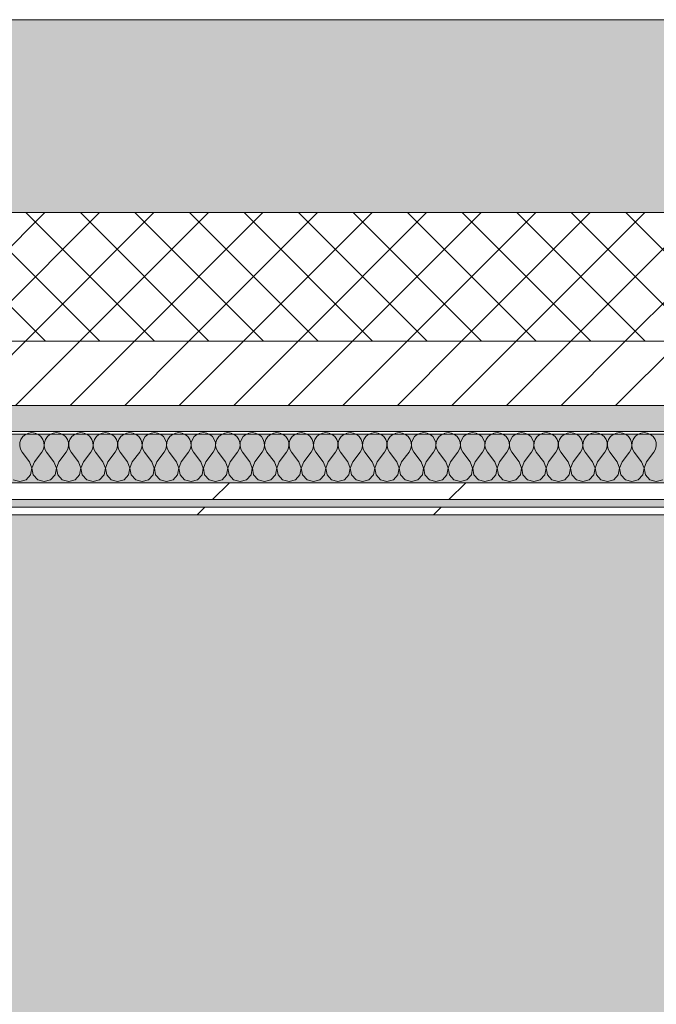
# Model space of a CAD drawing. Header units: millimetres. Extents: x -30280 to 19093, y -19247 to 4746.
# Tile 9 of 198: x -16219 to -15724, y -12784 to -12019. Entities that reach past the tile are written whole.
import ezdxf

# ---------------------------------------------------------------- set-up
doc = ezdxf.new("R2010")
doc.units = ezdxf.units.MM
doc.header["$MEASUREMENT"] = 0
doc.linetypes.add('Wipeout_Contour', pattern=[1000, 0, -1000])
for name, color, linetype in [('12_FAÇ_Façana', 7, 'Continuous'), ('Nuevo_08_E_Envans secs', 7, 'Continuous'), ('Nuevo_14_PAV_Soft Light Grey 0554', 7, 'Continuous')]:
    doc.layers.add(name, color=color, linetype=linetype)
for name, color, linetype, lineweight, true_color in [('12_FAÇ_Façana_Pluma_Nº__102', 7, 'Continuous', 5, 0xcccccc), ('12_FAÇ_Façana_Pluma_Nº__174', 7, 'Continuous', 13, 0xe4ad2c), ('12_FAÇ_Façana_Pluma_Nº__176', 7, 'Continuous', 15, 0x93a0c6), ('Nuevo_08_E_Envans secs_Pluma_Nº__102', 7, 'Continuous', 5, 0xcccccc), ('Nuevo_08_E_Envans secs_Pluma_Nº__171', 171, 'Continuous', 13, 0xaaaaff), ('Nuevo_08_E_Envans secs_Pluma_Nº__177', 7, 'Continuous', 15, 0xf7e046), ('Nuevo_14_PAV_Soft Light Grey 0554_Pluma_Nº__245', 7, 'Continuous', 13, 0xe8e8e8)]:
    doc.layers.add(name, color=color, linetype=linetype, lineweight=lineweight, true_color=true_color)
for name, color, linetype, lineweight in [('12_FAÇ_Façana_Pluma_Nº__2', 8, 'Continuous', 5), ('12_FAÇ_Façana_Pluma_Nº__7', 7, 'Continuous', 5), ('Nuevo_08_E_Envans secs_Pluma_Nº__1', 7, 'Continuous', 5)]:
    doc.layers.add(name, color=color, linetype=linetype, lineweight=lineweight)
pattern_1 = [(45, (0, 0), (-183.8478, 183.8478), [195, -65]), (45, (7e-14, 183.85), (-183.8478, 183.8478), [195, -65])]

# ---------------------------------------------------------------- blocks, each defined once
blk = doc.blocks.new('Forjado_7_1', base_point=(-18763.61, -16961.98))
at = {"layer": 'Nuevo_14_PAV_Soft Light Grey 0554_Pluma_Nº__245', "linetype": 'Continuous', "lineweight": 0, "true_color": 0xe8e8e8}
blk.add_hatch(color=254, dxfattribs=at).paths.add_polyline_path([(-18763.61, -16961.98), (-13077.37, -16961.98), (-13077.37, -12341.1), (-18763.61, -12341.1)])
at = {"layer": 'Nuevo_14_PAV_Soft Light Grey 0554_Pluma_Nº__245', "color": 254, "linetype": 'Continuous', "lineweight": 13, "true_color": 0xe8e8e8, "flags": 128}
blk.add_lwpolyline([(-18763.61, -16961.98), (-13077.37, -16961.98), (-13077.37, -12341.1), (-18763.61, -12341.1)], close=True, dxfattribs=at)
blk = doc.blocks.new('Muro_25_1', base_point=(-14286.11, -12338.98))
at = {"layer": '12_FAÇ_Façana_Pluma_Nº__102', "linetype": 'Continuous', "lineweight": 0, "true_color": 0xe5e5e5}
blk.add_hatch(color=254, dxfattribs=at).paths.add_polyline_path([(-14286.11, -12018.98), (-17641.11, -12018.98), (-17641.11, -12168.98), (-14286.11, -12168.98)])
at = {"layer": '12_FAÇ_Façana_Pluma_Nº__174', "linetype": 'Continuous', "lineweight": 13, "true_color": 0xe4ad2c}
h = blk.add_hatch(dxfattribs=at)
h.set_pattern_fill('SATE_Aislamiento_0001', color=42, style=0, pattern_type=2)
h.set_pattern_definition([(45, (0, 0), (-21.213203, 21.213203), []), (135, (0, 0), (21.213203, 21.213203), [])])
h.paths.add_polyline_path([(-17641.11, -12268.98), (-14286.11, -12268.98), (-14286.11, -12168.98), (-17641.11, -12168.98)])
at = {"layer": '12_FAÇ_Façana_Pluma_Nº__176', "linetype": 'Continuous', "lineweight": 0, "true_color": 0x495063}
blk.add_hatch(color=251, dxfattribs=at).paths.add_polyline_path([(-17641.11, -12338.98), (-14286.11, -12338.98), (-14286.11, -12318.98), (-17641.11, -12318.98)])
at = {"layer": '12_FAÇ_Façana_Pluma_Nº__2', "linetype": 'Continuous', "lineweight": 5}
h = blk.add_hatch(dxfattribs=at)
h.set_pattern_fill('Ceramic_0001', color=8, style=0, pattern_type=2)
h.set_pattern_definition([(45, (0, 0), (-21.213203, 21.213203), [])])
h.paths.add_polyline_path([(-17641.11, -12318.98), (-14286.11, -12318.98), (-14286.11, -12268.98), (-17641.11, -12268.98)])
at = {"layer": '12_FAÇ_Façana_Pluma_Nº__7', "color": 7, "linetype": 'Continuous', "lineweight": 5}
for p, q in [((-17641.11, -12168.98), (-14286.11, -12168.98)), ((-17641.11, -12268.98), (-14286.11, -12268.98)), ((-17641.11, -12318.98), (-14286.11, -12318.98))]:
    blk.add_line(p, q, dxfattribs=at)
at = {"layer": '12_FAÇ_Façana_Pluma_Nº__7', "color": 7, "linetype": 'Continuous', "lineweight": 5, "flags": 128}
for points in [[(-14286.11, -12018.98), (-17641.11, -12018.98)], [(-17641.11, -12338.98), (-14286.11, -12338.98)]]:
    blk.add_lwpolyline(points, dxfattribs=at)
blk = doc.blocks.new('*X421')
at = {"layer": 'Nuevo_08_E_Envans secs_Pluma_Nº__102', "color": 254, "linetype": 'Continuous', "lineweight": 5, "true_color": 0xcccccc}
for p, q in [((-16218.04, -12345.19), (-16218.88, -12347.68)), ((-16216.55, -12343.03), (-16218.04, -12345.19)), ((-16214.53, -12341.35), (-16216.55, -12343.03)), ((-16212.13, -12340.29), (-16214.53, -12341.35)), ((-16209.52, -12339.93), (-16212.13, -12340.29)), ((-16206.92, -12340.29), (-16209.52, -12339.93)), ((-16204.52, -12341.35), (-16206.92, -12340.29)), ((-16202.49, -12343.03), (-16204.52, -12341.35)), ((-16201.01, -12345.19), (-16202.49, -12343.03)), ((-16200.17, -12347.68), (-16201.01, -12345.19)), ((-16198.99, -12345.19), (-16199.83, -12347.68)), ((-16197.51, -12343.03), (-16198.99, -12345.19)), ((-16195.48, -12341.35), (-16197.51, -12343.03)), ((-16193.08, -12340.29), (-16195.48, -12341.35)), ((-16190.48, -12339.93), (-16193.08, -12340.29)), ((-16187.87, -12340.29), (-16190.48, -12339.93)), ((-16185.47, -12341.35), (-16187.87, -12340.29)), ((-16183.45, -12343.03), (-16185.47, -12341.35)), ((-16181.96, -12345.19), (-16183.45, -12343.03)), ((-16181.12, -12347.68), (-16181.96, -12345.19)), ((-16179.95, -12345.19), (-16180.79, -12347.68)), ((-16178.46, -12343.03), (-16179.95, -12345.19)), ((-16176.44, -12341.35), (-16178.46, -12343.03)), ((-16174.03, -12340.29), (-16176.44, -12341.35)), ((-16171.43, -12339.93), (-16174.03, -12340.29)), ((-16168.83, -12340.29), (-16171.43, -12339.93)), ((-16166.42, -12341.35), (-16168.83, -12340.29)), ((-16164.4, -12343.03), (-16166.42, -12341.35)), ((-16162.91, -12345.19), (-16164.4, -12343.03)), ((-16162.07, -12347.68), (-16162.91, -12345.19)), ((-16160.9, -12345.19), (-16161.74, -12347.68)), ((-16159.41, -12343.03), (-16160.9, -12345.19)), ((-16157.39, -12341.35), (-16159.41, -12343.03)), ((-16154.98, -12340.29), (-16157.39, -12341.35)), ((-16152.38, -12339.93), (-16154.98, -12340.29)), ((-16149.78, -12340.29), (-16152.38, -12339.93)), ((-16147.37, -12341.35), (-16149.78, -12340.29)), ((-16145.35, -12343.03), (-16147.37, -12341.35)), ((-16143.86, -12345.19), (-16145.35, -12343.03)), ((-16143.02, -12347.68), (-16143.86, -12345.19)), ((-16141.85, -12345.19), (-16142.69, -12347.68)), ((-16140.36, -12343.03), (-16141.85, -12345.19)), ((-16138.34, -12341.35), (-16140.36, -12343.03)), ((-16135.94, -12340.29), (-16138.34, -12341.35)), ((-16133.33, -12339.93), (-16135.94, -12340.29)), ((-16130.73, -12340.29), (-16133.33, -12339.93)), ((-16128.33, -12341.35), (-16130.73, -12340.29)), ((-16126.3, -12343.03), (-16128.33, -12341.35)), ((-16124.81, -12345.19), (-16126.3, -12343.03)), ((-16123.98, -12347.68), (-16124.81, -12345.19)), ((-16122.8, -12345.19), (-16123.64, -12347.68)), ((-16121.32, -12343.03), (-16122.8, -12345.19)), ((-16119.29, -12341.35), (-16121.32, -12343.03)), ((-16116.89, -12340.29), (-16119.29, -12341.35)), ((-16114.29, -12339.93), (-16116.89, -12340.29)), ((-16111.68, -12340.29), (-16114.29, -12339.93)), ((-16109.28, -12341.35), (-16111.68, -12340.29)), ((-16107.26, -12343.03), (-16109.28, -12341.35)), ((-16105.77, -12345.19), (-16107.26, -12343.03)), ((-16104.93, -12347.68), (-16105.77, -12345.19)), ((-16103.76, -12345.19), (-16104.6, -12347.68)), ((-16102.27, -12343.03), (-16103.76, -12345.19)), ((-16100.25, -12341.35), (-16102.27, -12343.03)), ((-16097.84, -12340.29), (-16100.25, -12341.35)), ((-16095.24, -12339.93), (-16097.84, -12340.29)), ((-16092.64, -12340.29), (-16095.24, -12339.93)), ((-16090.23, -12341.35), (-16092.64, -12340.29)), ((-16088.21, -12343.03), (-16090.23, -12341.35)), ((-16086.72, -12345.19), (-16088.21, -12343.03)), ((-16085.88, -12347.68), (-16086.72, -12345.19)), ((-16084.71, -12345.19), (-16085.55, -12347.68)), ((-16083.22, -12343.03), (-16084.71, -12345.19)), ((-16081.2, -12341.35), (-16083.22, -12343.03)), ((-16078.79, -12340.29), (-16081.2, -12341.35)), ((-16076.19, -12339.93), (-16078.79, -12340.29)), ((-16073.59, -12340.29), (-16076.19, -12339.93)), ((-16071.18, -12341.35), (-16073.59, -12340.29)), ((-16069.16, -12343.03), (-16071.18, -12341.35)), ((-16067.67, -12345.19), (-16069.16, -12343.03)), ((-16066.83, -12347.68), (-16067.67, -12345.19)), ((-16065.66, -12345.19), (-16066.5, -12347.68)), ((-16064.17, -12343.03), (-16065.66, -12345.19)), ((-16062.15, -12341.35), (-16064.17, -12343.03)), ((-16059.75, -12340.29), (-16062.15, -12341.35)), ((-16057.14, -12339.93), (-16059.75, -12340.29)), ((-16054.54, -12340.29), (-16057.14, -12339.93)), ((-16052.14, -12341.35), (-16054.54, -12340.29)), ((-16050.11, -12343.03), (-16052.14, -12341.35)), ((-16048.62, -12345.19), (-16050.11, -12343.03)), ((-16047.78, -12347.68), (-16048.62, -12345.19)), ((-16046.61, -12345.19), (-16047.45, -12347.68)), ((-16045.13, -12343.03), (-16046.61, -12345.19)), ((-16043.1, -12341.35), (-16045.13, -12343.03)), ((-16040.7, -12340.29), (-16043.1, -12341.35)), ((-16038.1, -12339.93), (-16040.7, -12340.29)), ((-16035.49, -12340.29), (-16038.1, -12339.93)), ((-16033.09, -12341.35), (-16035.49, -12340.29)), ((-16031.06, -12343.03), (-16033.09, -12341.35)), ((-16029.58, -12345.19), (-16031.06, -12343.03)), ((-16028.74, -12347.68), (-16029.58, -12345.19)), ((-16027.57, -12345.19), (-16028.41, -12347.68)), ((-16026.08, -12343.03), (-16027.57, -12345.19)), ((-16024.05, -12341.35), (-16026.08, -12343.03)), ((-16021.65, -12340.29), (-16024.05, -12341.35)), ((-16019.05, -12339.93), (-16021.65, -12340.29)), ((-16016.45, -12340.29), (-16019.05, -12339.93)), ((-16014.04, -12341.35), (-16016.45, -12340.29)), ((-16012.02, -12343.03), (-16014.04, -12341.35)), ((-16010.53, -12345.19), (-16012.02, -12343.03)), ((-16009.69, -12347.68), (-16010.53, -12345.19)), ((-16008.52, -12345.19), (-16009.36, -12347.68)), ((-16007.03, -12343.03), (-16008.52, -12345.19)), ((-16005.01, -12341.35), (-16007.03, -12343.03)), ((-16002.6, -12340.29), (-16005.01, -12341.35)), ((-16000, -12339.93), (-16002.6, -12340.29)), ((-15997.4, -12340.29), (-16000, -12339.93)), ((-15994.99, -12341.35), (-15997.4, -12340.29)), ((-15992.97, -12343.03), (-15994.99, -12341.35)), ((-15991.48, -12345.19), (-15992.97, -12343.03)), ((-15990.64, -12347.68), (-15991.48, -12345.19)), ((-15989.47, -12345.19), (-15990.31, -12347.68)), ((-15987.98, -12343.03), (-15989.47, -12345.19)), ((-15985.96, -12341.35), (-15987.98, -12343.03)), ((-15983.55, -12340.29), (-15985.96, -12341.35)), ((-15980.95, -12339.93), (-15983.55, -12340.29)), ((-15978.35, -12340.29), (-15980.95, -12339.93)), ((-15975.95, -12341.35), (-15978.35, -12340.29)), ((-15973.92, -12343.03), (-15975.95, -12341.35)), ((-15972.43, -12345.19), (-15973.92, -12343.03)), ((-15971.59, -12347.68), (-15972.43, -12345.19)), ((-15970.42, -12345.19), (-15971.26, -12347.68)), ((-15968.94, -12343.03), (-15970.42, -12345.19)), ((-15966.91, -12341.35), (-15968.94, -12343.03)), ((-15964.51, -12340.29), (-15966.91, -12341.35)), ((-15961.9, -12339.93), (-15964.51, -12340.29)), ((-15959.3, -12340.29), (-15961.9, -12339.93)), ((-15956.9, -12341.35), (-15959.3, -12340.29)), ((-15954.87, -12343.03), (-15956.9, -12341.35)), ((-15953.39, -12345.19), (-15954.87, -12343.03)), ((-15952.55, -12347.68), (-15953.39, -12345.19)), ((-15951.38, -12345.19), (-15952.22, -12347.68)), ((-15949.89, -12343.03), (-15951.38, -12345.19)), ((-15947.86, -12341.35), (-15949.89, -12343.03)), ((-15945.46, -12340.29), (-15947.86, -12341.35)), ((-15942.86, -12339.93), (-15945.46, -12340.29)), ((-15940.25, -12340.29), (-15942.86, -12339.93)), ((-15937.85, -12341.35), (-15940.25, -12340.29)), ((-15935.83, -12343.03), (-15937.85, -12341.35)), ((-15934.34, -12345.19), (-15935.83, -12343.03)), ((-15933.5, -12347.68), (-15934.34, -12345.19)), ((-15932.33, -12345.19), (-15933.17, -12347.68)), ((-15930.84, -12343.03), (-15932.33, -12345.19)), ((-15928.82, -12341.35), (-15930.84, -12343.03)), ((-15926.41, -12340.29), (-15928.82, -12341.35)), ((-15923.81, -12339.93), (-15926.41, -12340.29)), ((-15921.21, -12340.29), (-15923.81, -12339.93)), ((-15918.8, -12341.35), (-15921.21, -12340.29)), ((-15916.78, -12343.03), (-15918.8, -12341.35)), ((-15915.29, -12345.19), (-15916.78, -12343.03)), ((-15914.45, -12347.68), (-15915.29, -12345.19)), ((-15913.28, -12345.19), (-15914.12, -12347.68)), ((-15911.79, -12343.03), (-15913.28, -12345.19)), ((-15909.77, -12341.35), (-15911.79, -12343.03)), ((-15907.36, -12340.29), (-15909.77, -12341.35)), ((-15904.76, -12339.93), (-15907.36, -12340.29)), ((-15902.16, -12340.29), (-15904.76, -12339.93)), ((-15899.75, -12341.35), (-15902.16, -12340.29)), ((-15897.73, -12343.03), (-15899.75, -12341.35)), ((-15896.24, -12345.19), (-15897.73, -12343.03)), ((-15895.4, -12347.68), (-15896.24, -12345.19)), ((-15894.23, -12345.19), (-15895.07, -12347.68)), ((-15892.74, -12343.03), (-15894.23, -12345.19)), ((-15890.72, -12341.35), (-15892.74, -12343.03)), ((-15888.32, -12340.29), (-15890.72, -12341.35)), ((-15885.71, -12339.93), (-15888.32, -12340.29)), ((-15883.11, -12340.29), (-15885.71, -12339.93)), ((-15880.71, -12341.35), (-15883.11, -12340.29)), ((-15878.68, -12343.03), (-15880.71, -12341.35)), ((-15877.2, -12345.19), (-15878.68, -12343.03)), ((-15876.36, -12347.68), (-15877.2, -12345.19)), ((-15875.19, -12345.19), (-15876.02, -12347.68)), ((-15873.7, -12343.03), (-15875.19, -12345.19)), ((-15871.67, -12341.35), (-15873.7, -12343.03)), ((-15869.27, -12340.29), (-15871.67, -12341.35)), ((-15866.67, -12339.93), (-15869.27, -12340.29)), ((-15864.06, -12340.29), (-15866.67, -12339.93)), ((-15861.66, -12341.35), (-15864.06, -12340.29)), ((-15859.64, -12343.03), (-15861.66, -12341.35)), ((-15858.15, -12345.19), (-15859.64, -12343.03)), ((-15857.31, -12347.68), (-15858.15, -12345.19)), ((-15856.14, -12345.19), (-15856.98, -12347.68)), ((-15854.65, -12343.03), (-15856.14, -12345.19)), ((-15852.63, -12341.35), (-15854.65, -12343.03)), ((-15850.22, -12340.29), (-15852.63, -12341.35)), ((-15847.62, -12339.93), (-15850.22, -12340.29)), ((-15845.02, -12340.29), (-15847.62, -12339.93)), ((-15842.61, -12341.35), (-15845.02, -12340.29)), ((-15840.59, -12343.03), (-15842.61, -12341.35)), ((-15839.1, -12345.19), (-15840.59, -12343.03)), ((-15838.26, -12347.68), (-15839.1, -12345.19)), ((-15837.09, -12345.19), (-15837.93, -12347.68)), ((-15835.6, -12343.03), (-15837.09, -12345.19)), ((-15833.58, -12341.35), (-15835.6, -12343.03)), ((-15831.17, -12340.29), (-15833.58, -12341.35)), ((-15828.57, -12339.93), (-15831.17, -12340.29)), ((-15825.97, -12340.29), (-15828.57, -12339.93)), ((-15823.56, -12341.35), (-15825.97, -12340.29)), ((-15821.54, -12343.03), (-15823.56, -12341.35)), ((-15820.05, -12345.19), (-15821.54, -12343.03)), ((-15819.21, -12347.68), (-15820.05, -12345.19)), ((-15818.04, -12345.19), (-15818.88, -12347.68)), ((-15816.55, -12343.03), (-15818.04, -12345.19)), ((-15814.53, -12341.35), (-15816.55, -12343.03)), ((-15812.13, -12340.29), (-15814.53, -12341.35)), ((-15809.52, -12339.93), (-15812.13, -12340.29)), ((-15806.92, -12340.29), (-15809.52, -12339.93)), ((-15804.52, -12341.35), (-15806.92, -12340.29)), ((-15802.49, -12343.03), (-15804.52, -12341.35)), ((-15801.01, -12345.19), (-15802.49, -12343.03)), ((-15800.17, -12347.68), (-15801.01, -12345.19)), ((-15798.99, -12345.19), (-15799.83, -12347.68)), ((-15797.51, -12343.03), (-15798.99, -12345.19)), ((-15795.48, -12341.35), (-15797.51, -12343.03)), ((-15793.08, -12340.29), (-15795.48, -12341.35)), ((-15790.48, -12339.93), (-15793.08, -12340.29)), ((-15787.87, -12340.29), (-15790.48, -12339.93)), ((-15785.47, -12341.35), (-15787.87, -12340.29)), ((-15783.45, -12343.03), (-15785.47, -12341.35)), ((-15781.96, -12345.19), (-15783.45, -12343.03)), ((-15781.12, -12347.68), (-15781.96, -12345.19)), ((-15779.95, -12345.19), (-15780.79, -12347.68)), ((-15778.46, -12343.03), (-15779.95, -12345.19)), ((-15776.44, -12341.35), (-15778.46, -12343.03)), ((-15774.03, -12340.29), (-15776.44, -12341.35)), ((-15771.43, -12339.93), (-15774.03, -12340.29)), ((-15768.83, -12340.29), (-15771.43, -12339.93)), ((-15766.42, -12341.35), (-15768.83, -12340.29)), ((-15764.4, -12343.03), (-15766.42, -12341.35)), ((-15762.91, -12345.19), (-15764.4, -12343.03)), ((-15762.07, -12347.68), (-15762.91, -12345.19)), ((-15760.9, -12345.19), (-15761.74, -12347.68)), ((-15759.41, -12343.03), (-15760.9, -12345.19)), ((-15757.39, -12341.35), (-15759.41, -12343.03)), ((-15754.98, -12340.29), (-15757.39, -12341.35)), ((-15752.38, -12339.93), (-15754.98, -12340.29)), ((-15749.78, -12340.29), (-15752.38, -12339.93)), ((-15747.37, -12341.35), (-15749.78, -12340.29)), ((-15745.35, -12343.03), (-15747.37, -12341.35)), ((-15743.86, -12345.19), (-15745.35, -12343.03)), ((-15743.02, -12347.68), (-15743.86, -12345.19)), ((-15741.85, -12345.19), (-15742.69, -12347.68)), ((-15740.36, -12343.03), (-15741.85, -12345.19)), ((-15738.34, -12341.35), (-15740.36, -12343.03)), ((-15735.94, -12340.29), (-15738.34, -12341.35)), ((-15733.33, -12339.93), (-15735.94, -12340.29)), ((-15730.73, -12340.29), (-15733.33, -12339.93)), ((-15728.33, -12341.35), (-15730.73, -12340.29)), ((-15726.3, -12343.03), (-15728.33, -12341.35)), ((-15724.81, -12345.19), (-15726.3, -12343.03)), ((-15723.98, -12347.68), (-15724.81, -12345.19)), ((-16218.88, -12347.68), (-16219.01, -12350.31)), ((-16219.01, -12350.31), (-16218.41, -12352.87)), ((-16218.41, -12352.87), (-16217.14, -12355.17)), ((-16201.9, -12355.17), (-16200.63, -12352.87)), ((-16200.63, -12352.87), (-16200.04, -12350.31)), ((-16200.04, -12350.31), (-16200.17, -12347.68)), ((-16199.83, -12347.68), (-16199.96, -12350.31)), ((-16199.96, -12350.31), (-16199.37, -12352.87)), ((-16199.37, -12352.87), (-16198.1, -12355.17)), ((-16182.86, -12355.17), (-16181.59, -12352.87)), ((-16181.59, -12352.87), (-16180.99, -12350.31)), ((-16180.99, -12350.31), (-16181.12, -12347.68)), ((-16180.79, -12347.68), (-16180.91, -12350.31)), ((-16180.91, -12350.31), (-16180.32, -12352.87)), ((-16180.32, -12352.87), (-16179.05, -12355.17)), ((-16163.81, -12355.17), (-16162.54, -12352.87)), ((-16162.54, -12352.87), (-16161.94, -12350.31)), ((-16161.94, -12350.31), (-16162.07, -12347.68)), ((-16161.74, -12347.68), (-16161.87, -12350.31)), ((-16161.87, -12350.31), (-16161.27, -12352.87)), ((-16161.27, -12352.87), (-16160, -12355.17)), ((-16144.76, -12355.17), (-16143.49, -12352.87)), ((-16143.49, -12352.87), (-16142.9, -12350.31)), ((-16142.9, -12350.31), (-16143.02, -12347.68)), ((-16142.69, -12347.68), (-16142.82, -12350.31)), ((-16142.82, -12350.31), (-16142.22, -12352.87)), ((-16142.22, -12352.87), (-16140.95, -12355.17)), ((-16125.71, -12355.17), (-16124.44, -12352.87)), ((-16124.44, -12352.87), (-16123.85, -12350.31)), ((-16123.85, -12350.31), (-16123.98, -12347.68)), ((-16123.64, -12347.68), (-16123.77, -12350.31)), ((-16123.77, -12350.31), (-16123.18, -12352.87)), ((-16123.18, -12352.87), (-16121.9, -12355.17)), ((-16106.67, -12355.17), (-16105.4, -12352.87)), ((-16105.4, -12352.87), (-16104.8, -12350.31)), ((-16104.8, -12350.31), (-16104.93, -12347.68)), ((-16104.6, -12347.68), (-16104.72, -12350.31)), ((-16104.72, -12350.31), (-16104.13, -12352.87)), ((-16104.13, -12352.87), (-16102.86, -12355.17)), ((-16087.62, -12355.17), (-16086.35, -12352.87)), ((-16086.35, -12352.87), (-16085.75, -12350.31)), ((-16085.75, -12350.31), (-16085.88, -12347.68)), ((-16085.55, -12347.68), (-16085.68, -12350.31)), ((-16085.68, -12350.31), (-16085.08, -12352.87)), ((-16085.08, -12352.87), (-16083.81, -12355.17)), ((-16068.57, -12355.17), (-16067.3, -12352.87)), ((-16067.3, -12352.87), (-16066.71, -12350.31)), ((-16066.71, -12350.31), (-16066.83, -12347.68)), ((-16066.5, -12347.68), (-16066.63, -12350.31)), ((-16066.63, -12350.31), (-16066.03, -12352.87)), ((-16066.03, -12352.87), (-16064.76, -12355.17)), ((-16049.52, -12355.17), (-16048.25, -12352.87)), ((-16048.25, -12352.87), (-16047.66, -12350.31)), ((-16047.66, -12350.31), (-16047.78, -12347.68)), ((-16047.45, -12347.68), (-16047.58, -12350.31)), ((-16047.58, -12350.31), (-16046.99, -12352.87)), ((-16046.99, -12352.87), (-16045.71, -12355.17)), ((-16030.48, -12355.17), (-16029.2, -12352.87)), ((-16029.2, -12352.87), (-16028.61, -12350.31)), ((-16028.61, -12350.31), (-16028.74, -12347.68)), ((-16028.41, -12347.68), (-16028.53, -12350.31)), ((-16028.53, -12350.31), (-16027.94, -12352.87)), ((-16027.94, -12352.87), (-16026.67, -12355.17)), ((-16011.43, -12355.17), (-16010.16, -12352.87)), ((-16010.16, -12352.87), (-16009.56, -12350.31)), ((-16009.56, -12350.31), (-16009.69, -12347.68)), ((-16009.36, -12347.68), (-16009.49, -12350.31)), ((-16009.49, -12350.31), (-16008.89, -12352.87)), ((-16008.89, -12352.87), (-16007.62, -12355.17)), ((-15992.38, -12355.17), (-15991.11, -12352.87)), ((-15991.11, -12352.87), (-15990.51, -12350.31)), ((-15990.51, -12350.31), (-15990.64, -12347.68)), ((-15990.31, -12347.68), (-15990.44, -12350.31)), ((-15990.44, -12350.31), (-15989.84, -12352.87)), ((-15989.84, -12352.87), (-15988.57, -12355.17)), ((-15973.33, -12355.17), (-15972.06, -12352.87)), ((-15972.06, -12352.87), (-15971.47, -12350.31)), ((-15971.47, -12350.31), (-15971.59, -12347.68)), ((-15971.26, -12347.68), (-15971.39, -12350.31)), ((-15971.39, -12350.31), (-15970.8, -12352.87)), ((-15970.8, -12352.87), (-15969.52, -12355.17)), ((-15954.29, -12355.17), (-15953.01, -12352.87)), ((-15953.01, -12352.87), (-15952.42, -12350.31)), ((-15952.42, -12350.31), (-15952.55, -12347.68)), ((-15952.22, -12347.68), (-15952.34, -12350.31)), ((-15952.34, -12350.31), (-15951.75, -12352.87)), ((-15951.75, -12352.87), (-15950.48, -12355.17)), ((-15935.24, -12355.17), (-15933.97, -12352.87)), ((-15933.97, -12352.87), (-15933.37, -12350.31)), ((-15933.37, -12350.31), (-15933.5, -12347.68)), ((-15933.17, -12347.68), (-15933.29, -12350.31)), ((-15933.29, -12350.31), (-15932.7, -12352.87)), ((-15932.7, -12352.87), (-15931.43, -12355.17)), ((-15916.19, -12355.17), (-15914.92, -12352.87)), ((-15914.92, -12352.87), (-15914.32, -12350.31)), ((-15914.32, -12350.31), (-15914.45, -12347.68)), ((-15914.12, -12347.68), (-15914.25, -12350.31)), ((-15914.25, -12350.31), (-15913.65, -12352.87)), ((-15913.65, -12352.87), (-15912.38, -12355.17)), ((-15897.14, -12355.17), (-15895.87, -12352.87)), ((-15895.87, -12352.87), (-15895.28, -12350.31)), ((-15895.28, -12350.31), (-15895.4, -12347.68)), ((-15895.07, -12347.68), (-15895.2, -12350.31)), ((-15895.2, -12350.31), (-15894.6, -12352.87)), ((-15894.6, -12352.87), (-15893.33, -12355.17)), ((-15878.1, -12355.17), (-15876.82, -12352.87)), ((-15876.82, -12352.87), (-15876.23, -12350.31)), ((-15876.23, -12350.31), (-15876.36, -12347.68)), ((-15876.02, -12347.68), (-15876.15, -12350.31)), ((-15876.15, -12350.31), (-15875.56, -12352.87)), ((-15875.56, -12352.87), (-15874.29, -12355.17)), ((-15859.05, -12355.17), (-15857.78, -12352.87)), ((-15857.78, -12352.87), (-15857.18, -12350.31)), ((-15857.18, -12350.31), (-15857.31, -12347.68)), ((-15856.98, -12347.68), (-15857.1, -12350.31)), ((-15857.1, -12350.31), (-15856.51, -12352.87)), ((-15856.51, -12352.87), (-15855.24, -12355.17)), ((-15840, -12355.17), (-15838.73, -12352.87)), ((-15838.73, -12352.87), (-15838.13, -12350.31)), ((-15838.13, -12350.31), (-15838.26, -12347.68)), ((-15837.93, -12347.68), (-15838.06, -12350.31)), ((-15838.06, -12350.31), (-15837.46, -12352.87)), ((-15837.46, -12352.87), (-15836.19, -12355.17)), ((-15820.95, -12355.17), (-15819.68, -12352.87)), ((-15819.68, -12352.87), (-15819.09, -12350.31)), ((-15819.09, -12350.31), (-15819.21, -12347.68)), ((-15818.88, -12347.68), (-15819.01, -12350.31)), ((-15819.01, -12350.31), (-15818.41, -12352.87)), ((-15818.41, -12352.87), (-15817.14, -12355.17)), ((-15801.9, -12355.17), (-15800.63, -12352.87)), ((-15800.63, -12352.87), (-15800.04, -12350.31)), ((-15800.04, -12350.31), (-15800.17, -12347.68)), ((-15799.83, -12347.68), (-15799.96, -12350.31)), ((-15799.96, -12350.31), (-15799.37, -12352.87)), ((-15799.37, -12352.87), (-15798.1, -12355.17)), ((-15782.86, -12355.17), (-15781.59, -12352.87)), ((-15781.59, -12352.87), (-15780.99, -12350.31)), ((-15780.99, -12350.31), (-15781.12, -12347.68)), ((-15780.79, -12347.68), (-15780.91, -12350.31)), ((-15780.91, -12350.31), (-15780.32, -12352.87)), ((-15780.32, -12352.87), (-15779.05, -12355.17)), ((-15763.81, -12355.17), (-15762.54, -12352.87)), ((-15762.54, -12352.87), (-15761.94, -12350.31)), ((-15761.94, -12350.31), (-15762.07, -12347.68)), ((-15761.74, -12347.68), (-15761.87, -12350.31)), ((-15761.87, -12350.31), (-15761.27, -12352.87)), ((-15761.27, -12352.87), (-15760, -12355.17)), ((-15744.76, -12355.17), (-15743.49, -12352.87)), ((-15743.49, -12352.87), (-15742.9, -12350.31)), ((-15742.9, -12350.31), (-15743.02, -12347.68)), ((-15742.69, -12347.68), (-15742.82, -12350.31)), ((-15742.82, -12350.31), (-15742.22, -12352.87)), ((-15742.22, -12352.87), (-15740.95, -12355.17)), ((-15725.71, -12355.17), (-15724.44, -12352.87)), ((-15724.44, -12352.87), (-15723.85, -12350.31)), ((-15723.85, -12350.31), (-15723.98, -12347.68)), ((-16211.43, -12362.79), (-16217.14, -12355.17)), ((-16207.62, -12362.79), (-16201.9, -12355.17)), ((-16192.38, -12362.79), (-16198.1, -12355.17)), ((-16188.57, -12362.79), (-16182.86, -12355.17)), ((-16173.33, -12362.79), (-16179.05, -12355.17)), ((-16169.52, -12362.79), (-16163.81, -12355.17)), ((-16154.29, -12362.79), (-16160, -12355.17)), ((-16150.48, -12362.79), (-16144.76, -12355.17)), ((-16135.24, -12362.79), (-16140.95, -12355.17)), ((-16131.43, -12362.79), (-16125.71, -12355.17)), ((-16116.19, -12362.79), (-16121.9, -12355.17)), ((-16112.38, -12362.79), (-16106.67, -12355.17)), ((-16097.14, -12362.79), (-16102.86, -12355.17)), ((-16093.33, -12362.79), (-16087.62, -12355.17)), ((-16078.1, -12362.79), (-16083.81, -12355.17)), ((-16074.29, -12362.79), (-16068.57, -12355.17)), ((-16059.05, -12362.79), (-16064.76, -12355.17)), ((-16055.24, -12362.79), (-16049.52, -12355.17)), ((-16040, -12362.79), (-16045.71, -12355.17)), ((-16036.19, -12362.79), (-16030.48, -12355.17)), ((-16020.95, -12362.79), (-16026.67, -12355.17)), ((-16017.14, -12362.79), (-16011.43, -12355.17)), ((-16001.9, -12362.79), (-16007.62, -12355.17)), ((-15998.1, -12362.79), (-15992.38, -12355.17)), ((-15982.86, -12362.79), (-15988.57, -12355.17)), ((-15979.05, -12362.79), (-15973.33, -12355.17)), ((-15963.81, -12362.79), (-15969.52, -12355.17)), ((-15960, -12362.79), (-15954.29, -12355.17)), ((-15944.76, -12362.79), (-15950.48, -12355.17)), ((-15940.95, -12362.79), (-15935.24, -12355.17)), ((-15925.71, -12362.79), (-15931.43, -12355.17)), ((-15921.9, -12362.79), (-15916.19, -12355.17)), ((-15906.67, -12362.79), (-15912.38, -12355.17)), ((-15902.86, -12362.79), (-15897.14, -12355.17)), ((-15887.62, -12362.79), (-15893.33, -12355.17)), ((-15883.81, -12362.79), (-15878.1, -12355.17)), ((-15868.57, -12362.79), (-15874.29, -12355.17)), ((-15864.76, -12362.79), (-15859.05, -12355.17)), ((-15849.52, -12362.79), (-15855.24, -12355.17)), ((-15845.71, -12362.79), (-15840, -12355.17)), ((-15830.48, -12362.79), (-15836.19, -12355.17)), ((-15826.67, -12362.79), (-15820.95, -12355.17)), ((-15811.43, -12362.79), (-15817.14, -12355.17)), ((-15807.62, -12362.79), (-15801.9, -12355.17)), ((-15792.38, -12362.79), (-15798.1, -12355.17)), ((-15788.57, -12362.79), (-15782.86, -12355.17)), ((-15773.33, -12362.79), (-15779.05, -12355.17)), ((-15769.52, -12362.79), (-15763.81, -12355.17)), ((-15754.29, -12362.79), (-15760, -12355.17)), ((-15750.48, -12362.79), (-15744.76, -12355.17)), ((-15735.24, -12362.79), (-15740.95, -12355.17)), ((-15731.43, -12362.79), (-15725.71, -12355.17)), ((-16209.56, -12367.64), (-16211.43, -12362.79)), ((-16210.53, -12372.76), (-16209.56, -12367.64)), ((-16207.62, -12362.79), (-16209.49, -12367.64)), ((-16209.49, -12367.64), (-16208.52, -12372.76)), ((-16190.51, -12367.64), (-16192.38, -12362.79)), ((-16191.48, -12372.76), (-16190.51, -12367.64)), ((-16188.57, -12362.79), (-16190.44, -12367.64)), ((-16190.44, -12367.64), (-16189.47, -12372.76)), ((-16171.47, -12367.64), (-16173.33, -12362.79)), ((-16172.43, -12372.76), (-16171.47, -12367.64)), ((-16169.52, -12362.79), (-16171.39, -12367.64)), ((-16171.39, -12367.64), (-16170.42, -12372.76)), ((-16152.42, -12367.64), (-16154.29, -12362.79)), ((-16153.39, -12372.76), (-16152.42, -12367.64)), ((-16150.48, -12362.79), (-16152.34, -12367.64)), ((-16152.34, -12367.64), (-16151.38, -12372.76)), ((-16133.37, -12367.64), (-16135.24, -12362.79)), ((-16134.34, -12372.76), (-16133.37, -12367.64)), ((-16131.43, -12362.79), (-16133.29, -12367.64)), ((-16133.29, -12367.64), (-16132.33, -12372.76)), ((-16114.32, -12367.64), (-16116.19, -12362.79)), ((-16115.29, -12372.76), (-16114.32, -12367.64)), ((-16112.38, -12362.79), (-16114.25, -12367.64)), ((-16114.25, -12367.64), (-16113.28, -12372.76)), ((-16095.28, -12367.64), (-16097.14, -12362.79)), ((-16096.24, -12372.76), (-16095.28, -12367.64)), ((-16093.33, -12362.79), (-16095.2, -12367.64)), ((-16095.2, -12367.64), (-16094.23, -12372.76)), ((-16076.23, -12367.64), (-16078.1, -12362.79)), ((-16077.2, -12372.76), (-16076.23, -12367.64)), ((-16074.29, -12362.79), (-16076.15, -12367.64)), ((-16076.15, -12367.64), (-16075.19, -12372.76)), ((-16057.18, -12367.64), (-16059.05, -12362.79)), ((-16058.15, -12372.76), (-16057.18, -12367.64)), ((-16055.24, -12362.79), (-16057.1, -12367.64)), ((-16057.1, -12367.64), (-16056.14, -12372.76)), ((-16038.13, -12367.64), (-16040, -12362.79)), ((-16039.1, -12372.76), (-16038.13, -12367.64)), ((-16036.19, -12362.79), (-16038.06, -12367.64)), ((-16038.06, -12367.64), (-16037.09, -12372.76)), ((-16019.09, -12367.64), (-16020.95, -12362.79)), ((-16020.05, -12372.76), (-16019.09, -12367.64)), ((-16017.14, -12362.79), (-16019.01, -12367.64)), ((-16019.01, -12367.64), (-16018.04, -12372.76)), ((-16000.04, -12367.64), (-16001.9, -12362.79)), ((-16001.01, -12372.76), (-16000.04, -12367.64)), ((-15998.1, -12362.79), (-15999.96, -12367.64)), ((-15999.96, -12367.64), (-15998.99, -12372.76)), ((-15980.99, -12367.64), (-15982.86, -12362.79)), ((-15981.96, -12372.76), (-15980.99, -12367.64)), ((-15979.05, -12362.79), (-15980.91, -12367.64)), ((-15980.91, -12367.64), (-15979.95, -12372.76)), ((-15961.94, -12367.64), (-15963.81, -12362.79)), ((-15962.91, -12372.76), (-15961.94, -12367.64)), ((-15960, -12362.79), (-15961.87, -12367.64)), ((-15961.87, -12367.64), (-15960.9, -12372.76)), ((-15942.9, -12367.64), (-15944.76, -12362.79)), ((-15943.86, -12372.76), (-15942.9, -12367.64)), ((-15940.95, -12362.79), (-15942.82, -12367.64)), ((-15942.82, -12367.64), (-15941.85, -12372.76)), ((-15923.85, -12367.64), (-15925.71, -12362.79)), ((-15924.81, -12372.76), (-15923.85, -12367.64)), ((-15921.9, -12362.79), (-15923.77, -12367.64)), ((-15923.77, -12367.64), (-15922.8, -12372.76)), ((-15904.8, -12367.64), (-15906.67, -12362.79)), ((-15905.77, -12372.76), (-15904.8, -12367.64)), ((-15902.86, -12362.79), (-15904.72, -12367.64)), ((-15904.72, -12367.64), (-15903.76, -12372.76)), ((-15885.75, -12367.64), (-15887.62, -12362.79)), ((-15886.72, -12372.76), (-15885.75, -12367.64)), ((-15883.81, -12362.79), (-15885.68, -12367.64)), ((-15885.68, -12367.64), (-15884.71, -12372.76)), ((-15866.71, -12367.64), (-15868.57, -12362.79)), ((-15867.67, -12372.76), (-15866.71, -12367.64)), ((-15864.76, -12362.79), (-15866.63, -12367.64)), ((-15866.63, -12367.64), (-15865.66, -12372.76)), ((-15847.66, -12367.64), (-15849.52, -12362.79)), ((-15848.62, -12372.76), (-15847.66, -12367.64)), ((-15845.71, -12362.79), (-15847.58, -12367.64)), ((-15847.58, -12367.64), (-15846.61, -12372.76)), ((-15828.61, -12367.64), (-15830.48, -12362.79)), ((-15829.58, -12372.76), (-15828.61, -12367.64)), ((-15826.67, -12362.79), (-15828.53, -12367.64)), ((-15828.53, -12367.64), (-15827.57, -12372.76)), ((-15809.56, -12367.64), (-15811.43, -12362.79)), ((-15810.53, -12372.76), (-15809.56, -12367.64)), ((-15807.62, -12362.79), (-15809.49, -12367.64)), ((-15809.49, -12367.64), (-15808.52, -12372.76)), ((-15790.51, -12367.64), (-15792.38, -12362.79)), ((-15791.48, -12372.76), (-15790.51, -12367.64)), ((-15788.57, -12362.79), (-15790.44, -12367.64)), ((-15790.44, -12367.64), (-15789.47, -12372.76)), ((-15771.47, -12367.64), (-15773.33, -12362.79)), ((-15772.43, -12372.76), (-15771.47, -12367.64)), ((-15769.52, -12362.79), (-15771.39, -12367.64)), ((-15771.39, -12367.64), (-15770.42, -12372.76)), ((-15752.42, -12367.64), (-15754.29, -12362.79)), ((-15753.39, -12372.76), (-15752.42, -12367.64)), ((-15750.48, -12362.79), (-15752.34, -12367.64)), ((-15752.34, -12367.64), (-15751.38, -12372.76)), ((-15733.37, -12367.64), (-15735.24, -12362.79)), ((-15734.34, -12372.76), (-15733.37, -12367.64)), ((-15731.43, -12362.79), (-15733.29, -12367.64)), ((-15733.29, -12367.64), (-15732.33, -12372.76)), ((-16214.04, -12376.6), (-16210.53, -12372.76)), ((-16208.52, -12372.76), (-16205.01, -12376.6)), ((-16194.99, -12376.6), (-16191.48, -12372.76)), ((-16189.47, -12372.76), (-16185.96, -12376.6)), ((-16175.95, -12376.6), (-16172.43, -12372.76)), ((-16170.42, -12372.76), (-16166.91, -12376.6)), ((-16156.9, -12376.6), (-16153.39, -12372.76)), ((-16151.38, -12372.76), (-16147.86, -12376.6)), ((-16137.85, -12376.6), (-16134.34, -12372.76)), ((-16132.33, -12372.76), (-16128.82, -12376.6)), ((-16118.8, -12376.6), (-16115.29, -12372.76)), ((-16113.28, -12372.76), (-16109.77, -12376.6)), ((-16099.75, -12376.6), (-16096.24, -12372.76)), ((-16094.23, -12372.76), (-16090.72, -12376.6)), ((-16080.71, -12376.6), (-16077.2, -12372.76)), ((-16075.19, -12372.76), (-16071.67, -12376.6)), ((-16061.66, -12376.6), (-16058.15, -12372.76)), ((-16056.14, -12372.76), (-16052.63, -12376.6)), ((-16042.61, -12376.6), (-16039.1, -12372.76)), ((-16037.09, -12372.76), (-16033.58, -12376.6)), ((-16023.56, -12376.6), (-16020.05, -12372.76)), ((-16018.04, -12372.76), (-16014.53, -12376.6)), ((-16004.52, -12376.6), (-16001.01, -12372.76)), ((-15998.99, -12372.76), (-15995.48, -12376.6)), ((-15985.47, -12376.6), (-15981.96, -12372.76)), ((-15979.95, -12372.76), (-15976.44, -12376.6)), ((-15966.42, -12376.6), (-15962.91, -12372.76)), ((-15960.9, -12372.76), (-15957.39, -12376.6)), ((-15947.37, -12376.6), (-15943.86, -12372.76)), ((-15941.85, -12372.76), (-15938.34, -12376.6)), ((-15928.33, -12376.6), (-15924.81, -12372.76)), ((-15922.8, -12372.76), (-15919.29, -12376.6)), ((-15909.28, -12376.6), (-15905.77, -12372.76)), ((-15903.76, -12372.76), (-15900.25, -12376.6)), ((-15890.23, -12376.6), (-15886.72, -12372.76)), ((-15884.71, -12372.76), (-15881.2, -12376.6)), ((-15871.18, -12376.6), (-15867.67, -12372.76)), ((-15865.66, -12372.76), (-15862.15, -12376.6)), ((-15852.14, -12376.6), (-15848.62, -12372.76)), ((-15846.61, -12372.76), (-15843.1, -12376.6)), ((-15833.09, -12376.6), (-15829.58, -12372.76)), ((-15827.57, -12372.76), (-15824.05, -12376.6)), ((-15814.04, -12376.6), (-15810.53, -12372.76)), ((-15808.52, -12372.76), (-15805.01, -12376.6)), ((-15794.99, -12376.6), (-15791.48, -12372.76)), ((-15789.47, -12372.76), (-15785.96, -12376.6)), ((-15775.95, -12376.6), (-15772.43, -12372.76)), ((-15770.42, -12372.76), (-15766.91, -12376.6)), ((-15756.9, -12376.6), (-15753.39, -12372.76)), ((-15751.38, -12372.76), (-15747.86, -12376.6)), ((-15737.85, -12376.6), (-15734.34, -12372.76)), ((-15732.33, -12372.76), (-15728.82, -12376.6)), ((-16224.05, -12376.6), (-16219.05, -12378.02)), ((-16219.05, -12378.02), (-16214.04, -12376.6)), ((-16205.01, -12376.6), (-16200, -12378.02)), ((-16200, -12378.02), (-16194.99, -12376.6)), ((-16185.96, -12376.6), (-16180.95, -12378.02)), ((-16180.95, -12378.02), (-16175.95, -12376.6)), ((-16166.91, -12376.6), (-16161.9, -12378.02)), ((-16161.9, -12378.02), (-16156.9, -12376.6)), ((-16147.86, -12376.6), (-16142.86, -12378.02)), ((-16142.86, -12378.02), (-16137.85, -12376.6)), ((-16128.82, -12376.6), (-16123.81, -12378.02)), ((-16123.81, -12378.02), (-16118.8, -12376.6)), ((-16109.77, -12376.6), (-16104.76, -12378.02)), ((-16104.76, -12378.02), (-16099.75, -12376.6)), ((-16090.72, -12376.6), (-16085.71, -12378.02)), ((-16085.71, -12378.02), (-16080.71, -12376.6)), ((-16071.67, -12376.6), (-16066.67, -12378.02)), ((-16066.67, -12378.02), (-16061.66, -12376.6)), ((-16052.63, -12376.6), (-16047.62, -12378.02)), ((-16047.62, -12378.02), (-16042.61, -12376.6)), ((-16033.58, -12376.6), (-16028.57, -12378.02)), ((-16028.57, -12378.02), (-16023.56, -12376.6)), ((-16014.53, -12376.6), (-16009.52, -12378.02)), ((-16009.52, -12378.02), (-16004.52, -12376.6)), ((-15995.48, -12376.6), (-15990.48, -12378.02)), ((-15990.48, -12378.02), (-15985.47, -12376.6)), ((-15976.44, -12376.6), (-15971.43, -12378.02)), ((-15971.43, -12378.02), (-15966.42, -12376.6)), ((-15957.39, -12376.6), (-15952.38, -12378.02)), ((-15952.38, -12378.02), (-15947.37, -12376.6)), ((-15938.34, -12376.6), (-15933.33, -12378.02)), ((-15933.33, -12378.02), (-15928.33, -12376.6)), ((-15919.29, -12376.6), (-15914.29, -12378.02)), ((-15914.29, -12378.02), (-15909.28, -12376.6)), ((-15900.25, -12376.6), (-15895.24, -12378.02)), ((-15895.24, -12378.02), (-15890.23, -12376.6)), ((-15881.2, -12376.6), (-15876.19, -12378.02)), ((-15876.19, -12378.02), (-15871.18, -12376.6)), ((-15862.15, -12376.6), (-15857.14, -12378.02)), ((-15857.14, -12378.02), (-15852.14, -12376.6)), ((-15843.1, -12376.6), (-15838.1, -12378.02)), ((-15838.1, -12378.02), (-15833.09, -12376.6)), ((-15824.05, -12376.6), (-15819.05, -12378.02)), ((-15819.05, -12378.02), (-15814.04, -12376.6)), ((-15805.01, -12376.6), (-15800, -12378.02)), ((-15800, -12378.02), (-15794.99, -12376.6)), ((-15785.96, -12376.6), (-15780.95, -12378.02)), ((-15780.95, -12378.02), (-15775.95, -12376.6)), ((-15766.91, -12376.6), (-15761.9, -12378.02)), ((-15761.9, -12378.02), (-15756.9, -12376.6)), ((-15747.86, -12376.6), (-15742.86, -12378.02)), ((-15742.86, -12378.02), (-15737.85, -12376.6)), ((-15728.82, -12376.6), (-15723.81, -12378.02)), ((-15723.81, -12378.02), (-15718.8, -12376.6))]:
    blk.add_line(p, q, dxfattribs=at)
blk = doc.blocks.new('Muro_112_1', base_point=(-17641.11, -12338.98))
at = {"layer": 'Nuevo_08_E_Envans secs_Pluma_Nº__1', "color": 7, "linetype": 'Continuous', "lineweight": 5, "flags": 128}
blk.add_lwpolyline([(-14286.11, -12338.98), (-17641.11, -12338.98)], dxfattribs=at)
at = {"color": 254, "linetype": 'Wipeout_Contour', "lineweight": 0, "ltscale": 80924.457459}
blk.add_wipeout([(-17641.11, -12391.98), (-14286.11, -12391.98), (-14286.11, -12378.98), (-17641.11, -12378.98)], dxfattribs=at).dxf.layer = 'Nuevo_08_E_Envans secs'
at = {"color": 254, "linetype": 'Wipeout_Contour', "lineweight": 0, "ltscale": 80962.589816}
blk.add_wipeout([(-17641.11, -12403.98), (-14286.11, -12403.98), (-14286.11, -12397.98), (-17641.11, -12397.98)], dxfattribs=at).dxf.layer = 'Nuevo_08_E_Envans secs'
at = {"layer": 'Nuevo_08_E_Envans secs_Pluma_Nº__171', "linetype": 'Continuous', "lineweight": 13, "true_color": 0xaaaaff}
h = blk.add_hatch(dxfattribs=at)
h.set_pattern_fill('Panellat_HPL_0001', color=161, style=0, pattern_type=2)
h.set_pattern_definition(pattern_1)
h.paths.add_polyline_path([(-17641.11, -12403.98), (-14286.11, -12403.98), (-14286.11, -12397.98), (-17641.11, -12397.98)])
at = {"layer": 'Nuevo_08_E_Envans secs_Pluma_Nº__177', "linetype": 'Continuous', "lineweight": 15, "true_color": 0xf7e046}
h = blk.add_hatch(dxfattribs=at)
h.set_pattern_fill('Panellat_HPL_0001', color=53, style=0, pattern_type=2)
h.set_pattern_definition(pattern_1)
h.paths.add_polyline_path([(-17641.11, -12391.98), (-14286.11, -12391.98), (-14286.11, -12378.98), (-17641.11, -12378.98)])
at = {"layer": 'Nuevo_08_E_Envans secs_Pluma_Nº__1', "color": 7, "linetype": 'Continuous', "lineweight": 5}
for p, q in [((-17641.11, -12378.98), (-14286.11, -12378.98)), ((-17641.11, -12391.98), (-14286.11, -12391.98)), ((-17641.11, -12397.98), (-14286.11, -12397.98))]:
    blk.add_line(p, q, dxfattribs=at)
at = {"layer": 'Nuevo_08_E_Envans secs_Pluma_Nº__1', "color": 7, "linetype": 'Continuous', "lineweight": 5, "flags": 128}
blk.add_lwpolyline([(-17641.11, -12403.98), (-14286.11, -12403.98)], dxfattribs=at)
at = {"layer": 'Nuevo_08_E_Envans secs', "color": 7, "lineweight": 20}
blk.add_blockref('*X421', (0, 0), dxfattribs=at)

msp = doc.modelspace()

# ---------------------------------------------------------------- block references
at = {"layer": '12_FAÇ_Façana', "color": 7, "lineweight": 20}
msp.add_blockref('Muro_25_1', (-14286.11, -12338.98), dxfattribs=at)
at = {"layer": 'Nuevo_14_PAV_Soft Light Grey 0554', "color": 254, "linetype": 'Continuous', "lineweight": 13, "true_color": 0xe8e8e8}
msp.add_blockref('Forjado_7_1', (-18763.61, -16961.98), dxfattribs=at)

# ---------------------------------------------------------------- next in the draw order: block references
at = {"layer": 'Nuevo_08_E_Envans secs', "color": 7, "lineweight": 20}
msp.add_blockref('Muro_112_1', (-17641.11, -12338.98), dxfattribs=at)

doc.saveas('drawing.dxf')
